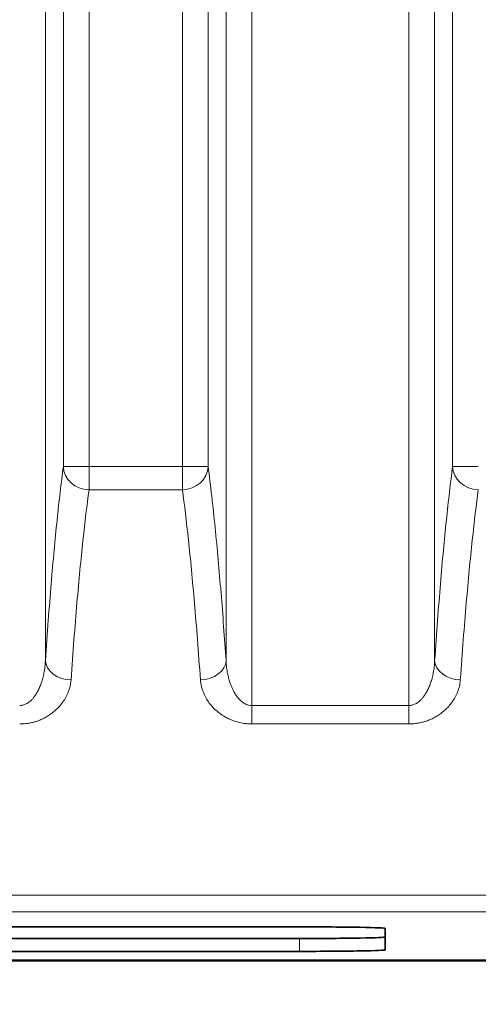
# Model space of a CAD drawing. Header units: millimetres. Extents: x 5 to 589, y 5 to 415.
# Tile 35 of 256: x 246 to 251, y 206 to 217. Entities that reach past the tile are written whole.
import ezdxf

# ---------------------------------------------------------------- set-up
doc = ezdxf.new("R2010")
doc.units = ezdxf.units.MM
for name, color, linetype, lineweight in [('Bemaßung (ISO)', 7, 'Continuous', 25), ('Sichtbar (ISO)', 7, 'Continuous', 35), ('Sichtbar schmal (ISO)', 7, 'Continuous', 18)]:
    doc.layers.add(name, color=color, linetype=linetype, lineweight=lineweight)
doc.styles.add('Notiztext (ISO)', font='isocpeur.ttf')
doc.dimstyles.new('Standard (ISO)', dxfattribs={"dimtxt": 3.5, "dimasz": 2.5, "dimexe": 2, "dimexo": 0, "dimgap": 0.762, "dimtad": 1, "dimtoh": 1, "dimdec": 8, "dimdsep": 46, "dimtxsty": 'Notiztext (ISO)', "dimcen": 0.09, "dimdle": 10, "dimclrd": 256, "dimclre": 256, "dimclrt": 256, "dimadec": 6, "dimazin": 2, "dimtfac": 0.514286, "dimtdec": 3, "dimtmove": 0, "dimatfit": 3, "dimfxl": 1, "dimtolj": 1, "dimlwd": -1, "dimlwe": -1, "dimarcsym": 0})

# ---------------------------------------------------------------- blocks, each defined once
blk = doc.blocks.new('*D13')
at = {"layer": 'Bemaßung (ISO)', "transparency": 16777216}
for p, q in [((262.973, 216.354), (262.973, 184.496)), ((201.473, 215.854), (201.473, 184.496)), ((203.973, 186.496), (260.473, 186.496))]:
    blk.add_line(p, q, dxfattribs=at)
for points in [[(203.973, 186.913), (203.973, 186.079), (201.473, 186.496)], [(260.473, 186.913), (260.473, 186.079), (262.973, 186.496)]]:
    blk.add_solid(points, dxfattribs=at)
at = {"layer": 'Defpoints', "color": 0, "transparency": 16777216}
for p in [(262.973, 216.354), (201.473, 215.854), (262.973, 186.496)]:
    blk.add_point(p, dxfattribs=at)
at = {"layer": 'Bemaßung (ISO)', "transparency": 16777216, "insert": (228.723, 190.758), "char_height": 3.5, "attachment_point": 1, "style": 'Notiztext (ISO)'}
blk.add_mtext('\\A1;61.5', dxfattribs=at)

msp = doc.modelspace()

# ---------------------------------------------------------------- linework, layer by layer
at = {"layer": 'Sichtbar (ISO)'}
for p, q in [((249.03473339, 206.47973969), (205.73473339, 206.47973969)), ((250.03473339, 206.2116443), (250.03473339, 206.46221712)), ((205.73473339, 206.3440987), (249.03473339, 206.3440987)), ((205.73473339, 206.19412173), (249.03473339, 206.19412173)), ((259.723413, 206.09312811), (162.42341127, 206.09312811))]:
    msp.add_line(p, q, dxfattribs=at)
for centre, start_param, end_param in [((249.03473339, 206.46221712), 0, 1.5707963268), ((249.03473339, 206.36162128), 4.7123889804, 6.2831853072), ((249.03473339, 206.2116443), 4.7123889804, 6.2831853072)]:
    msp.add_ellipse(centre, major_axis=(1, 0), ratio=0.0175225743, start_param=start_param, end_param=end_param, dxfattribs=at)
msp.add_open_spline([(211.07341279, 206.0840529), (219.18174612, 206.0840529), (227.29007945, 206.08405564), (243.50674609, 206.0840611), (251.61507939, 206.08405222), (259.7234127, 206.08406734)], degree=3, knots=[-4.8650043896, -4.8650043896, -4.8650043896, -4.8650043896, -2.4325043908, -2.4325043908, -0.0000043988, -0.0000043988, -0.0000043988, -0.0000043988], dxfattribs=at)
at = {"layer": 'Sichtbar schmal (ISO)'}
for p, q in [((250.31262846, 209.06150388), (250.31262846, 230.51352771)), ((246.06911807, 209.58412946), (246.0691183, 230.32778587)), ((248.17835914, 230.32967607), (248.17835915, 209.5843764)), ((248.47779958, 230.32967607), (248.47779958, 209.06125387)), ((250.61206862, 209.58482534), (250.61206887, 230.33644252)), ((246.27931157, 229.32234045), (246.27931183, 211.84853646)), ((246.57875198, 229.32234046), (246.57875174, 211.84853605)), ((247.66872634, 211.84879952), (247.66872554, 229.32232016)), ((247.96816627, 211.84879937), (247.96816588, 229.32232015)), ((250.82226214, 229.32243899), (250.82226179, 211.84939473)), ((246.2793116, 211.84853605), (246.57875174, 211.84853605)), ((246.57880868, 211.57578388), (246.57875148, 211.84853605)), ((247.66872634, 211.84879952), (246.57875174, 211.84853605)), ((247.96816586, 211.84879951), (247.66872634, 211.84879951)), ((247.66872722, 211.84879952), (247.66879737, 211.57604788)), ((250.82226219, 211.84939498), (251.12170406, 211.84939498)), ((247.66879737, 211.5760467), (246.57880839, 211.57578421)), ((248.47783332, 208.84622222), (248.47779959, 209.06125387)), ((250.31264931, 208.84648175), (250.31262846, 209.06150388)), ((249.03473339, 206.19412173), (249.03473339, 206.3440987))]:
    msp.add_line(p, q, dxfattribs=at)
for centre, major_axis, ratio, start_param, end_param in [((246.57875209, 211.84853738), (-0.29735988, 0.039708), 0.9077681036, 0.1460567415, 1.6916149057), ((247.66872534, 211.84879914), (0.29736135, 0.03971017), 0.9077758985, 4.5919925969, 6.1371260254), ((251.12170272, 211.84939436), (-0.29736127, 0.03971325), 0.9077881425, 0.1460679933, 1.6913944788), ((246.36855928, 209.58413039), (-0.29928784, 0.02067062), 0.7478591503, 0.09208335, 1.6225003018), ((247.87891867, 209.58437551), (0.29928714, 0.02066913), 0.7478363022, 4.6609254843, 6.1911018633), ((250.91150985, 209.58482627), (-0.29928818, 0.02066681), 0.7477983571, 0.0920738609, 1.6224300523)]:
    msp.add_ellipse(centre, major_axis=major_axis, ratio=ratio, start_param=start_param, end_param=end_param, dxfattribs=at)
for points, knots in [([(246.27931172, 211.84853637), (246.2540777, 211.65956568), (246.20496583, 211.23736489), (246.13725101, 210.50854024), (246.09159764, 209.9096251), (246.06911819, 209.58412907)], [0, 0, 0, 0, 0.33333333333, 0.66666666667, 0.99999941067, 0.99999941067, 0.99999941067, 0.99999941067]), ([(250.82226179, 211.84939419), (250.79702743, 211.66044454), (250.74791581, 211.23825333), (250.68020073, 210.50937609), (250.63454783, 209.91037596), (250.61206874, 209.58482495)], [0, 0, 0, 0, 0.33333333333, 0.66666666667, 0.99999941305, 0.99999941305, 0.99999941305, 0.99999941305]), ([(246.57880803, 211.57578478), (246.55520046, 211.40315118), (246.53148635, 211.20677782), (246.50798615, 210.98696226), (246.48448594, 210.7671467), (246.46119958, 210.52416749), (246.43794607, 210.25359018), (246.41469257, 209.98301287), (246.39147196, 209.68459121), (246.3685888, 209.35954571)], [0, 0, 0, 0, 0.3333333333, 0.3333333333, 0.3333333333, 0.6666666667, 0.6666666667, 0.6666666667, 1, 1, 1, 1]), ([(247.87895978, 209.35979134), (247.85605861, 209.68523544), (247.83283178, 209.98384762), (247.80956878, 210.25456563), (247.78630578, 210.52528363), (247.76300656, 210.76834585), (247.73951782, 210.9880434), (247.71602907, 211.20774095), (247.69235089, 211.40380046), (247.66879832, 211.57604568)], [0, 0, 0, 0, 0.3333333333, 0.3333333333, 0.3333333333, 0.6666666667, 0.6666666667, 0.6666666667, 1, 1, 1, 1]), ([(251.12168715, 211.57663556), (251.09808978, 211.40403773), (251.07438258, 211.20768566), (251.05088897, 210.98787283), (251.02739535, 210.76805999), (251.00411531, 210.5250649), (250.98086701, 210.25445477), (250.9576187, 209.98384464), (250.93440214, 209.68537329), (250.91152244, 209.36026029)], [0, 0, 0, 0, 0.3333333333, 0.3333333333, 0.3333333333, 0.6666666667, 0.6666666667, 0.6666666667, 1, 1, 1, 1]), ([(246.06911848, 209.58412734), (246.06825329, 209.55906677), (246.0664163, 209.53469914), (246.06375746, 209.5110274), (246.06109861, 209.48735567), (246.05761246, 209.46437981), (246.05344838, 209.44229746), (246.04928431, 209.42021511), (246.0444442, 209.39902627), (246.03905855, 209.37880698), (246.0336729, 209.35858769), (246.02774139, 209.33933795), (246.02138763, 209.32111855), (246.01503386, 209.30289916), (246.00825772, 209.2857101), (246.00117834, 209.26959145), (245.99409896, 209.2534728), (245.98671557, 209.23842455), (245.97916497, 209.22449084), (245.97161436, 209.21055713), (245.96389688, 209.19773796), (245.95614132, 209.18601882), (245.94838576, 209.17429968), (245.94059286, 209.16368057), (245.93285787, 209.15407849), (245.92512287, 209.1444764), (245.91744623, 209.13589135), (245.90988692, 209.12820397), (245.9023276, 209.12051659), (245.89488581, 209.11372689), (245.88759102, 209.10770746), (245.88029623, 209.10168803), (245.87314851, 209.09643889), (245.86615289, 209.09183968), (245.85915727, 209.08724047), (245.85231376, 209.0832912), (245.84560921, 209.07988838), (245.83890466, 209.07648557), (245.83233909, 209.07362921), (245.82588333, 209.07123692), (245.81942758, 209.06884463), (245.81308157, 209.06691641), (245.80681304, 209.06539433), (245.80054451, 209.06387225), (245.79435356, 209.0627563), (245.78816956, 209.06201358), (245.78198555, 209.06127087), (245.77580838, 209.06090138), (245.76967789, 209.06090018)], [0, 0, 0, 0, 0.0625, 0.0625, 0.0625, 0.125, 0.125, 0.125, 0.1875, 0.1875, 0.1875, 0.25, 0.25, 0.25, 0.3125, 0.3125, 0.3125, 0.375, 0.375, 0.375, 0.4375, 0.4375, 0.4375, 0.5, 0.5, 0.5, 0.5625, 0.5625, 0.5625, 0.625, 0.625, 0.625, 0.6875, 0.6875, 0.6875, 0.75, 0.75, 0.75, 0.8125, 0.8125, 0.8125, 0.875, 0.875, 0.875, 0.9375, 0.9375, 0.9375, 0.99999999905, 0.99999999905, 0.99999999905, 0.99999999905]), ([(248.47779958, 209.06125387), (248.46455047, 209.06125029), (248.45199011, 209.06297851), (248.44032293, 209.06581936), (248.42865576, 209.06866022), (248.41788063, 209.0726137), (248.40762306, 209.0774055), (248.4059055, 209.07820785), (248.40420254, 209.07903405), (248.40251341, 209.07988345), (248.39411479, 209.08410678), (248.38605645, 209.08889679), (248.37823913, 209.09421402), (248.37588559, 209.09581487), (248.37355389, 209.09746387), (248.37124174, 209.09916109), (248.36432947, 209.10423498), (248.35759037, 209.10973725), (248.35096154, 209.11569674), (248.3480078, 209.11835222), (248.34507613, 209.12109884), (248.34216291, 209.12394033), (248.33635129, 209.12960886), (248.33061236, 209.13565434), (248.32492071, 209.1421217), (248.32136206, 209.14616535), (248.31782202, 209.15037398), (248.3143003, 209.15475588), (248.30936596, 209.16089544), (248.30446737, 209.16737515), (248.29960563, 209.17422428), (248.29544405, 209.18008704), (248.29130955, 209.18622014), (248.28721333, 209.19262854), (248.28310878, 209.19905), (248.2790427, 209.20574781), (248.27502646, 209.21272898), (248.27034582, 209.22086505), (248.26573309, 209.22938552), (248.26121361, 209.23828267), (248.25798507, 209.24463845), (248.25480411, 209.25118625), (248.25167972, 209.25792402), (248.24667892, 209.26870828), (248.24182343, 209.27997871), (248.23714519, 209.29172652), (248.23480899, 209.29759307), (248.23251699, 209.30357847), (248.23027344, 209.3096822), (248.22522218, 209.32342447), (248.22041644, 209.33776536), (248.21589376, 209.35273396), (248.21438507, 209.35772725), (248.21290795, 209.36279029), (248.21146426, 209.36792439), (248.20665557, 209.38502529), (248.20221694, 209.40291301), (248.19822836, 209.42162389), (248.19742979, 209.42537012), (248.19664931, 209.42914926), (248.19588775, 209.43296167), (248.19132252, 209.45581553), (248.18743456, 209.47986459), (248.18443144, 209.50511316), (248.18142833, 209.5303617), (248.17931106, 209.55680973), (248.17835915, 209.5843764)], [0, 0, 0, 0, 0.07692307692, 0.07692307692, 0.07692307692, 0.15384615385, 0.15384615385, 0.15384615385, 0.16672640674, 0.16672640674, 0.16672640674, 0.23076923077, 0.23076923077, 0.23076923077, 0.25005043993, 0.25005043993, 0.25005043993, 0.30769230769, 0.30769230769, 0.30769230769, 0.33337688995, 0.33337688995, 0.33337688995, 0.38461538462, 0.38461538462, 0.38461538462, 0.4166517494, 0.4166517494, 0.4166517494, 0.46153846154, 0.46153846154, 0.46153846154, 0.49996088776, 0.49996088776, 0.49996088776, 0.53846153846, 0.53846153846, 0.53846153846, 0.58333133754, 0.58333133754, 0.58333133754, 0.61538461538, 0.61538461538, 0.61538461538, 0.66668806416, 0.66668806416, 0.66668806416, 0.69230769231, 0.69230769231, 0.69230769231, 0.7499891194, 0.7499891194, 0.7499891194, 0.76923076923, 0.76923076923, 0.76923076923, 0.83332177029, 0.83332177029, 0.83332177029, 0.84615384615, 0.84615384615, 0.84615384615, 0.92307692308, 0.92307692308, 0.92307692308, 0.9999998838, 0.9999998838, 0.9999998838, 0.9999998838]), ([(250.61206905, 209.58482323), (250.61120388, 209.55975868), (250.60936698, 209.53538735), (250.6067083, 209.51171228), (250.60404963, 209.48803722), (250.60056373, 209.46505842), (250.59639996, 209.44297308), (250.59223619, 209.42088775), (250.5873964, 209.39969588), (250.58201105, 209.37947351), (250.5766257, 209.35925114), (250.57069446, 209.33999826), (250.56434091, 209.32177574), (250.55798737, 209.30355321), (250.55121139, 209.28636105), (250.54413214, 209.27023941), (250.53705289, 209.25411777), (250.52966961, 209.23906667), (250.52211909, 209.22513029), (250.51456857, 209.2111939), (250.50685116, 209.19837224), (250.49909565, 209.18665079), (250.49134015, 209.17492934), (250.48354729, 209.16430811), (250.47581231, 209.15470406), (250.46807733, 209.14510001), (250.46040069, 209.13651316), (250.45284135, 209.12882413), (250.44528201, 209.1211351), (250.43784017, 209.1143439), (250.43054531, 209.10832313), (250.42325045, 209.10230235), (250.41610265, 209.09705199), (250.40910694, 209.0924517), (250.40211122, 209.08785141), (250.3952676, 209.08390118), (250.38856292, 209.08049752), (250.38185825, 209.07709386), (250.37529255, 209.07423676), (250.36883662, 209.07184383), (250.3623807, 209.0694509), (250.3560345, 209.06752214), (250.34976573, 209.06599961), (250.34349696, 209.06447707), (250.33730573, 209.06336076), (250.33112138, 209.06261777), (250.32493703, 209.06187479), (250.31875944, 209.06150512), (250.31262846, 209.06150388)], [0, 0, 0, 0, 0.0625, 0.0625, 0.0625, 0.125, 0.125, 0.125, 0.1875, 0.1875, 0.1875, 0.25, 0.25, 0.25, 0.3125, 0.3125, 0.3125, 0.375, 0.375, 0.375, 0.4375, 0.4375, 0.4375, 0.5, 0.5, 0.5, 0.5625, 0.5625, 0.5625, 0.625, 0.625, 0.625, 0.6875, 0.6875, 0.6875, 0.75, 0.75, 0.75, 0.8125, 0.8125, 0.8125, 0.875, 0.875, 0.875, 0.9375, 0.9375, 0.9375, 1, 1, 1, 1]), ([(246.36858868, 209.35953902), (246.36686111, 209.33499838), (246.3595168, 209.28711615), (246.33860724, 209.21948953), (246.30956168, 209.15708815), (246.27397447, 209.10039408), (246.23331659, 209.04976171), (246.18901347, 209.00542944), (246.14270419, 208.96766281), (246.09594482, 208.93637701), (246.04988477, 208.91108262), (246.00523455, 208.89107657), (245.96234827, 208.87560844), (245.92128561, 208.86397009), (245.88189103, 208.85555187), (245.8438098, 208.84986984), (245.8066759, 208.84658076), (245.78193478, 208.84585516), (245.76969802, 208.84585394)], [0.00000146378, 0.00000146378, 0.00000146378, 0.00000146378, 0.0625, 0.125, 0.1875, 0.25, 0.3125, 0.375, 0.4375, 0.5, 0.5625, 0.625, 0.6875, 0.75, 0.8125, 0.875, 0.9375, 1, 1, 1, 1]), ([(248.47783381, 208.8462224), (248.45150475, 208.8462178), (248.426286, 208.84790936), (248.40291132, 208.85069855), (248.37953649, 208.85348777), (248.35800575, 208.85737453), (248.33749738, 208.86208234), (248.31698901, 208.86679016), (248.29750301, 208.87231906), (248.27871808, 208.87859263), (248.25993316, 208.8848662), (248.24184932, 208.89188451), (248.22415659, 208.89969687), (248.20646386, 208.90750923), (248.18916224, 208.91611573), (248.1720732, 208.9256511), (248.15498417, 208.93518646), (248.13810772, 208.94565075), (248.12144608, 208.95717681), (248.10478444, 208.96870287), (248.08833761, 208.98129066), (248.07228923, 208.99498739), (248.05624086, 209.00868412), (248.04059094, 209.0234897), (248.02559413, 209.03936729), (248.01059731, 209.05524488), (247.99625358, 209.07219448), (247.98278058, 209.09018727), (247.96930757, 209.10818007), (247.95670528, 209.12721625), (247.94516356, 209.14736531), (247.93362185, 209.16751437), (247.92314071, 209.18877633), (247.91401211, 209.21120458), (247.90488352, 209.23363283), (247.89710747, 209.25722738), (247.8911014, 209.28202035), (247.88509533, 209.3068133), (247.88085924, 209.33280405), (247.87895978, 209.35979126)], [0.00000047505, 0.00000047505, 0.00000047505, 0.00000047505, 0.07692307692, 0.07692307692, 0.07692307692, 0.15384615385, 0.15384615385, 0.15384615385, 0.23076923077, 0.23076923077, 0.23076923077, 0.30769230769, 0.30769230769, 0.30769230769, 0.38461538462, 0.38461538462, 0.38461538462, 0.46153846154, 0.46153846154, 0.46153846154, 0.53846153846, 0.53846153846, 0.53846153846, 0.61538461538, 0.61538461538, 0.61538461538, 0.69230769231, 0.69230769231, 0.69230769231, 0.76923076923, 0.76923076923, 0.76923076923, 0.84615384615, 0.84615384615, 0.84615384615, 0.92307692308, 0.92307692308, 0.92307692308, 0.99999992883, 0.99999992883, 0.99999992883, 0.99999992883]), ([(250.91152232, 209.36025366), (250.9097951, 209.33570925), (250.90245181, 209.28782003), (250.88154508, 209.22018512), (250.85250287, 209.15777525), (250.81691871, 209.10107233), (250.77626326, 209.05043115), (250.73196216, 209.00609081), (250.68565467, 208.96831713), (250.63889679, 208.9370253), (250.59283788, 208.91172581), (250.54818842, 208.89171552), (250.50530262, 208.87624397), (250.4642402, 208.86460291), (250.42484562, 208.85618261), (250.38676398, 208.85049903), (250.34962926, 208.84720893), (250.32488671, 208.84648301), (250.31264926, 208.84648176)], [0.00000144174, 0.00000144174, 0.00000144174, 0.00000144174, 0.0625, 0.125, 0.1875, 0.25, 0.3125, 0.375, 0.4375, 0.5, 0.5625, 0.625, 0.6875, 0.75, 0.8125, 0.875, 0.9375, 0.99999991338, 0.99999991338, 0.99999991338, 0.99999991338]), ([(248.47779958, 209.06125387), (248.6569626, 209.06128203), (248.83932815, 209.06131057), (249.02476391, 209.06133864), (249.03880946, 209.06134077), (249.05287263, 209.06134289), (249.06695335, 209.06134501), (249.26693418, 209.06137512), (249.47045634, 209.06140462), (249.67801396, 209.06143174), (249.88557158, 209.06145886), (250.09716464, 209.0614836), (250.31262846, 209.06150388)], [0.00000000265, 0.00000000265, 0.00000000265, 0.00000000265, 0.30986320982, 0.30986320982, 0.30986320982, 0.33333333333, 0.33333333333, 0.33333333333, 0.66666666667, 0.66666666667, 0.66666666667, 1, 1, 1, 1]), ([(211.07341174, 206.85037312), (219.17905291, 206.85037228), (227.28514791, 206.85034864), (235.39130684, 206.85038147), (239.44438631, 206.85039788), (243.49748175, 206.85042841), (247.55043234, 206.85043566), (249.57690763, 206.85043929), (251.60334672, 206.85043709), (253.62988012, 206.85046925), (254.13651347, 206.85047729), (254.64315272, 206.85048748), (255.14971967, 206.85047334), (255.65628662, 206.8504592), (256.16278127, 206.85042063), (256.66921877, 206.85078229), (257.68209376, 206.8515056), (258.69474015, 206.85383592), (259.70705343, 206.8566076)], [0, 0, 0, 0, 0.5000000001, 0.5000000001, 0.5000000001, 0.7500000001, 0.7500000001, 0.7500000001, 0.8750000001, 0.8750000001, 0.8750000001, 0.9062500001, 0.9062500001, 0.9062500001, 0.9375000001, 0.9375000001, 0.9375000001, 1, 1, 1, 1]), ([(211.07341175, 206.65568502), (213.19309564, 206.65568502), (215.23963079, 206.65568499), (217.21309715, 206.65568496), (217.21900726, 206.65568496), (217.22491672, 206.65568496), (217.23082552, 206.65568496), (219.19794543, 206.65568493), (221.09243283, 206.65568489), (222.91405, 206.65568485), (222.92500037, 206.65568485), (222.9359481, 206.65568485), (222.9468932, 206.65568485), (224.76215853, 206.65568482), (226.50503182, 206.6556848), (228.18223212, 206.65568479), (228.19741452, 206.65568479), (228.21259154, 206.65568479), (228.22776319, 206.65568479), (229.89870903, 206.65568478), (231.50445346, 206.65568478), (233.05327355, 206.65568481), (233.07202308, 206.65568481), (233.09076426, 206.65568481), (233.10949711, 206.65568481), (234.65225722, 206.65568484), (236.13850337, 206.65568488), (237.57370512, 206.65568493), (237.59548605, 206.65568493), (237.61725523, 206.65568494), (237.63901268, 206.65568494), (239.06831713, 206.65568499), (240.44698024, 206.65568504), (241.78116466, 206.65568501), (241.8055279, 206.65568501), (241.8298763, 206.65568501), (241.85420989, 206.65568501), (243.1827219, 206.65568497), (244.46706975, 206.65568485), (245.70969136, 206.65568477), (245.73618069, 206.65568477), (245.76265106, 206.65568477), (245.78910236, 206.65568477), (247.02621579, 206.65568469), (248.22159234, 206.65568463), (249.36303975, 206.65568414), (249.39112892, 206.65568413), (249.41918544, 206.65568412), (249.44720996, 206.65568411), (250.58235528, 206.6556836), (251.66500962, 206.65568273), (252.7393514, 206.65568386), (252.76954228, 206.65568389), (252.7997266, 206.65568393), (252.82990584, 206.65568396), (253.90016747, 206.65568517), (254.96405527, 206.65568813), (256.08830441, 206.65568202), (256.1230843, 206.65568184), (256.15792197, 206.65568164), (256.19281675, 206.65568143), (257.31769093, 206.65567468), (258.5019117, 206.65565807), (259.72341171, 206.6555982)], [0, 0, 0, 0, 0.0909090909, 0.0909090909, 0.0909090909, 0.0911813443, 0.0911813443, 0.0911813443, 0.1818181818, 0.1818181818, 0.1818181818, 0.182363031, 0.182363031, 0.182363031, 0.2727272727, 0.2727272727, 0.2727272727, 0.2735452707, 0.2735452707, 0.2735452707, 0.3636363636, 0.3636363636, 0.3636363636, 0.364726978, 0.364726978, 0.364726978, 0.4545454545, 0.4545454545, 0.4545454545, 0.4559085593, 0.4559085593, 0.4559085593, 0.5454545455, 0.5454545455, 0.5454545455, 0.5470897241, 0.5470897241, 0.5470897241, 0.6363636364, 0.6363636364, 0.6363636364, 0.6382667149, 0.6382667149, 0.6382667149, 0.7272727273, 0.7272727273, 0.7272727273, 0.7294630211, 0.7294630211, 0.7294630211, 0.8181818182, 0.8181818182, 0.8181818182, 0.8206749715, 0.8206749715, 0.8206749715, 0.9090909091, 0.9090909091, 0.9090909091, 0.9118261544, 0.9118261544, 0.9118261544, 1, 1, 1, 1])]:
    msp.add_open_spline(points, degree=3, knots=knots, dxfattribs=at)
for points in [[(248.17835915, 209.58437652), (248.16005662, 209.84939949), (248.12061117, 210.38033282), (248.05229934, 211.14506873), (247.99778811, 211.62698423), (247.96816617, 211.84879895)], [(248.4778343, 208.8462224), (249.08943875, 208.8463105), (249.70103295, 208.84642393), (250.31264921, 208.84648176)]]:
    msp.add_open_spline(points, degree=3, dxfattribs=at)

# ---------------------------------------------------------------- dimensions: what is measured, and where the dimension line sits
at = {"layer": 'Bemaßung (ISO)'}
dim = msp.add_linear_dim(base=(262.9734117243, 186.4961135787), p1=(201.4734117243, 215.8541025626), p2=(262.9734117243, 216.3541025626), angle=180, dimstyle='Standard (ISO)', override={"dimgap": 0.762, "dimtoh": 0, "dimdec": 8, "dimtol": 0, "dimlim": 0, "dimtp": 0, "dimtm": 0, "dimtdec": 3, "dimtofl": 0, "dimatfit": 1}, dxfattribs=at)
dim.commit()
dim.dimension.update_dxf_attribs({"geometry": '*D13', "text_midpoint": (232.2234117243, 186.4961135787), "dimtype": 160})

doc.saveas('drawing.dxf')
